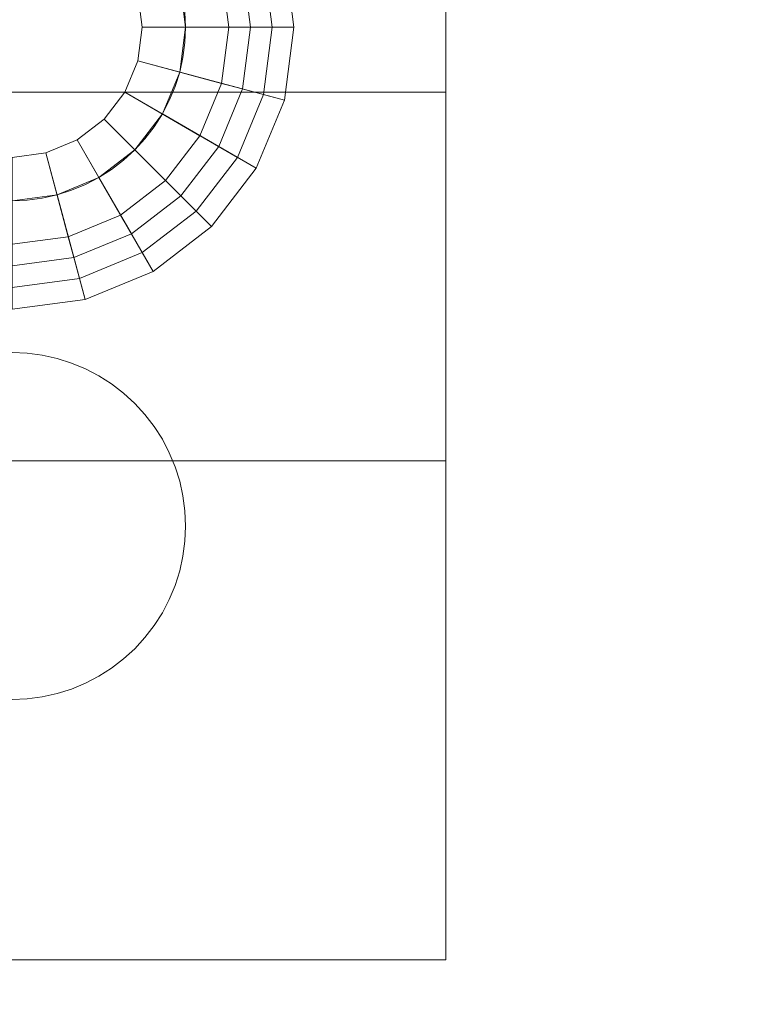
# Model space of a CAD drawing. Header units: inches. Extents: x -412 to -304, y -62 to 18.
# Tile 186 of 256: x -359.779 to -359.113, y -40.091 to -39.197. Entities that reach past the tile are written whole.
import ezdxf

# ---------------------------------------------------------------- set-up
doc = ezdxf.new("R2010")
doc.units = ezdxf.units.IN
doc.header["$LTSCALE"] = 32
doc.header["$MEASUREMENT"] = 0
doc.linetypes.add('Dash Style-1', pattern=[0.083328, 0.041656, -0.041672])
for name, color, linetype, lineweight in [('Black', 7, 'Continuous', 18), ('DashLineFill', 7, 'Dash Style-1', 13), ('Drawing', 7, 'Continuous', 18), ('Metal_HtAdjMech', 7, 'Continuous', 18), ('None', 7, 'Continuous', 18), ('SolidLine', 7, 'Continuous', 15), ('Wood_1-H', 7, 'Continuous', 13)]:
    doc.layers.add(name, color=color, linetype=linetype, lineweight=lineweight)

# ---------------------------------------------------------------- blocks, each defined once
blk = doc.blocks.new('Group-20')
at = {"layer": 'Black'}
for points in [[(-34.54794, 16.53613, 28.9791), (34.54794, 16.53613, 28.9791), (34.54794, -16.53613, 28.9791), (-34.54794, -16.53613, 28.9791)], [(-34.54794, 16.53613, 27.70079), (34.54794, 16.53613, 27.70079), (34.54794, -16.53613, 27.70079), (-34.54794, -16.53613, 27.70079)]]:
    blk.add_3dface(points, dxfattribs=at)
at = {"layer": 'Wood_1-H'}
for points in [[(-35.96494, 17.95313, 28.99879), (35.96494, 17.95313, 28.99879), (35.96494, -17.95313, 28.99879), (-35.96494, -17.95313, 28.99879)], [(-35.96494, 17.95313, 28.9791), (35.96494, 17.95313, 28.9791), (35.96494, -17.95313, 28.9791), (-35.96494, -17.95313, 28.9791)]]:
    blk.add_3dface(points, dxfattribs=at)
blk = doc.blocks.new('MpHtAdjTrough-1095 (3D)')
at = {"layer": 'Black'}
for points in [[(-17.3622, -4.05467, -1.5537), (17.3622, -4.05467, -1.5537), (17.3622, 2.5995, -3.97562), (-17.3622, 2.5995, -3.97562)], [(-17.3622, 2.59168, -4.03646), (17.3622, 2.59168, -4.03646), (17.3622, -4.07513, -1.60994), (-17.3622, -4.07513, -1.60994)]]:
    blk.add_3dface(points, dxfattribs=at)
blk = doc.blocks.new('TEK04-FrameB (3D)')
at = {"layer": 'Black'}
for points in [[(9.06384, -0.95206, 11.61417), (9.05512, -0.88583, 11.61417), (9.15354, -0.88583, 11.61417), (9.15891, -0.92659, 11.61417)], [(9.06384, -0.95206, 11.67323), (9.05512, -0.88583, 11.67323), (9.05512, -0.88583, 11.61417), (9.06384, -0.95206, 11.61417)], [(9.08285, -0.94697, 11.69291), (9.0748, -0.88583, 11.69291), (9.05512, -0.88583, 11.67323), (9.06384, -0.95206, 11.67323)], [(9.19694, -0.9164, 11.69291), (9.19291, -0.88583, 11.69291), (9.0748, -0.88583, 11.69291), (9.08285, -0.94697, 11.69291)], [(9.10187, -0.94187, 11.47638), (9.09449, -0.88583, 11.47638), (9.11417, -0.88583, 11.45669), (9.12088, -0.93678, 11.45669)], [(9.10187, -0.94187, 11.53543), (9.09449, -0.88583, 11.53543), (9.09449, -0.88583, 11.47638), (9.10187, -0.94187, 11.47638)], [(9.15891, -0.92659, 11.53543), (9.15354, -0.88583, 11.53543), (9.09449, -0.88583, 11.53543), (9.10187, -0.94187, 11.53543)], [(9.12088, -0.93678, 11.45669), (9.11417, -0.88583, 11.45669), (9.19291, -0.88583, 11.45669), (9.19694, -0.9164, 11.45669)], [(9.15891, -0.92659, 11.61417), (9.15354, -0.88583, 11.61417), (9.15354, -0.88583, 11.53543), (9.15891, -0.92659, 11.53543)], [(9.19694, -0.9164, 11.45669), (9.19291, -0.88583, 11.45669), (9.19291, -0.88583, 11.69291), (9.19694, -0.9164, 11.69291)], [(9.20874, -0.94488, 11.69291), (9.19694, -0.9164, 11.69291), (9.08285, -0.94697, 11.69291), (9.10645, -1.00394, 11.69291)], [(9.14055, -0.98425, 11.45669), (9.12088, -0.93678, 11.45669), (9.19694, -0.9164, 11.45669), (9.20874, -0.94488, 11.45669)], [(9.20874, -0.94488, 11.45669), (9.19694, -0.9164, 11.45669), (9.19694, -0.9164, 11.69291), (9.20874, -0.94488, 11.69291)], [(9.0894, -1.01378, 11.61417), (9.06384, -0.95206, 11.61417), (9.15891, -0.92659, 11.61417), (9.17464, -0.96457, 11.61417)], [(9.17464, -0.96457, 11.53543), (9.15891, -0.92659, 11.53543), (9.10187, -0.94187, 11.53543), (9.1235, -0.99409, 11.53543)], [(9.17464, -0.96457, 11.61417), (9.15891, -0.92659, 11.61417), (9.15891, -0.92659, 11.53543), (9.17464, -0.96457, 11.53543)], [(9.1235, -0.99409, 11.47638), (9.10187, -0.94187, 11.47638), (9.12088, -0.93678, 11.45669), (9.14055, -0.98425, 11.45669)], [(9.10645, -1.00394, 11.69291), (9.08285, -0.94697, 11.69291), (9.06384, -0.95206, 11.67323), (9.0894, -1.01378, 11.67323)], [(9.1235, -0.99409, 11.53543), (9.10187, -0.94187, 11.53543), (9.10187, -0.94187, 11.47638), (9.1235, -0.99409, 11.47638)], [(9.22751, -0.96934, 11.69291), (9.20874, -0.94488, 11.69291), (9.10645, -1.00394, 11.69291), (9.14399, -1.05286, 11.69291)], [(9.17183, -1.02502, 11.45669), (9.14055, -0.98425, 11.45669), (9.20874, -0.94488, 11.45669), (9.22751, -0.96934, 11.45669)], [(9.22751, -0.96934, 11.45669), (9.20874, -0.94488, 11.45669), (9.20874, -0.94488, 11.69291), (9.22751, -0.96934, 11.69291)], [(9.0894, -1.01378, 11.67323), (9.06384, -0.95206, 11.67323), (9.06384, -0.95206, 11.61417), (9.0894, -1.01378, 11.61417)], [(9.13007, -1.06678, 11.61417), (9.0894, -1.01378, 11.61417), (9.17464, -0.96457, 11.61417), (9.19967, -0.99718, 11.61417)], [(9.19967, -0.99718, 11.53543), (9.17464, -0.96457, 11.53543), (9.1235, -0.99409, 11.53543), (9.15791, -1.03894, 11.53543)], [(9.19967, -0.99718, 11.61417), (9.17464, -0.96457, 11.61417), (9.17464, -0.96457, 11.53543), (9.19967, -0.99718, 11.53543)], [(9.25197, -0.98811, 11.69291), (9.22751, -0.96934, 11.69291), (9.14399, -1.05286, 11.69291), (9.19291, -1.0904, 11.69291)], [(9.2126, -1.0563, 11.45669), (9.17183, -1.02502, 11.45669), (9.22751, -0.96934, 11.45669), (9.25197, -0.98811, 11.45669)], [(9.25197, -0.98811, 11.45669), (9.22751, -0.96934, 11.45669), (9.22751, -0.96934, 11.69291), (9.25197, -0.98811, 11.69291)], [(9.15791, -1.03894, 11.47638), (9.1235, -0.99409, 11.47638), (9.14055, -0.98425, 11.45669), (9.17183, -1.02502, 11.45669)], [(9.28045, -0.99991, 11.69291), (9.25197, -0.98811, 11.69291), (9.19291, -1.0904, 11.69291), (9.24989, -1.114, 11.69291)], [(9.26007, -1.07597, 11.45669), (9.2126, -1.0563, 11.45669), (9.25197, -0.98811, 11.45669), (9.28045, -0.99991, 11.45669)], [(9.28045, -0.99991, 11.45669), (9.25197, -0.98811, 11.45669), (9.25197, -0.98811, 11.69291), (9.28045, -0.99991, 11.69291)], [(9.15791, -1.03894, 11.53543), (9.1235, -0.99409, 11.53543), (9.1235, -0.99409, 11.47638), (9.15791, -1.03894, 11.47638)], [(9.18307, -1.10745, 11.61417), (9.13007, -1.06678, 11.61417), (9.19967, -0.99718, 11.61417), (9.23228, -1.02221, 11.61417)], [(9.23228, -1.02221, 11.53543), (9.19967, -0.99718, 11.53543), (9.15791, -1.03894, 11.53543), (9.20276, -1.07335, 11.53543)], [(9.23228, -1.02221, 11.61417), (9.19967, -0.99718, 11.61417), (9.19967, -0.99718, 11.53543), (9.23228, -1.02221, 11.53543)], [(9.31102, -1.00394, 11.69291), (9.28045, -0.99991, 11.69291), (9.24989, -1.114, 11.69291), (9.31102, -1.12205, 11.69291)], [(9.31102, -1.08268, 11.45669), (9.26007, -1.07597, 11.45669), (9.28045, -0.99991, 11.45669), (9.31102, -1.00394, 11.45669)], [(9.31102, -1.00394, 11.45669), (9.28045, -0.99991, 11.45669), (9.28045, -0.99991, 11.69291), (9.31102, -1.00394, 11.69291)], [(9.36197, -1.07597, 11.45669), (9.31102, -1.08268, 11.45669), (9.31102, -1.00394, 11.45669), (9.34159, -0.99991, 11.45669)], [(9.34159, -0.99991, 11.69291), (9.31102, -1.00394, 11.69291), (9.31102, -1.12205, 11.69291), (9.37216, -1.114, 11.69291)], [(9.34159, -0.99991, 11.45669), (9.31102, -1.00394, 11.45669), (9.31102, -1.00394, 11.69291), (9.34159, -0.99991, 11.69291)], [(9.14399, -1.05286, 11.69291), (9.10645, -1.00394, 11.69291), (9.0894, -1.01378, 11.67323), (9.13007, -1.06678, 11.67323)], [(9.13007, -1.06678, 11.67323), (9.0894, -1.01378, 11.67323), (9.0894, -1.01378, 11.61417), (9.13007, -1.06678, 11.61417)], [(9.20276, -1.07335, 11.47638), (9.15791, -1.03894, 11.47638), (9.17183, -1.02502, 11.45669), (9.2126, -1.0563, 11.45669)], [(9.24479, -1.13301, 11.61417), (9.18307, -1.10745, 11.61417), (9.23228, -1.02221, 11.61417), (9.27026, -1.03794, 11.61417)], [(9.27026, -1.03794, 11.53543), (9.23228, -1.02221, 11.53543), (9.20276, -1.07335, 11.53543), (9.25498, -1.09498, 11.53543)], [(9.27026, -1.03794, 11.61417), (9.23228, -1.02221, 11.61417), (9.23228, -1.02221, 11.53543), (9.27026, -1.03794, 11.53543)], [(9.20276, -1.07335, 11.53543), (9.15791, -1.03894, 11.53543), (9.15791, -1.03894, 11.47638), (9.20276, -1.07335, 11.47638)], [(9.31102, -1.14173, 11.61417), (9.24479, -1.13301, 11.61417), (9.27026, -1.03794, 11.61417), (9.31102, -1.04331, 11.61417)], [(9.31102, -1.04331, 11.53543), (9.27026, -1.03794, 11.53543), (9.25498, -1.09498, 11.53543), (9.31102, -1.10236, 11.53543)], [(9.31102, -1.04331, 11.61417), (9.27026, -1.03794, 11.61417), (9.27026, -1.03794, 11.53543), (9.31102, -1.04331, 11.53543)], [(9.35178, -1.03794, 11.53543), (9.31102, -1.04331, 11.53543), (9.31102, -1.10236, 11.53543), (9.36707, -1.09498, 11.53543)], [(9.35178, -1.03794, 11.61417), (9.31102, -1.04331, 11.61417), (9.31102, -1.04331, 11.53543), (9.35178, -1.03794, 11.53543)], [(9.37726, -1.13301, 11.61417), (9.31102, -1.14173, 11.61417), (9.31102, -1.04331, 11.61417), (9.35178, -1.03794, 11.61417)], [(9.19291, -1.0904, 11.69291), (9.14399, -1.05286, 11.69291), (9.13007, -1.06678, 11.67323), (9.18307, -1.10745, 11.67323)], [(9.25498, -1.09498, 11.47638), (9.20276, -1.07335, 11.47638), (9.2126, -1.0563, 11.45669), (9.26007, -1.07597, 11.45669)], [(9.18307, -1.10745, 11.67323), (9.13007, -1.06678, 11.67323), (9.13007, -1.06678, 11.61417), (9.18307, -1.10745, 11.61417)], [(9.25498, -1.09498, 11.53543), (9.20276, -1.07335, 11.53543), (9.20276, -1.07335, 11.47638), (9.25498, -1.09498, 11.47638)], [(9.31102, -1.10236, 11.47638), (9.25498, -1.09498, 11.47638), (9.26007, -1.07597, 11.45669), (9.31102, -1.08268, 11.45669)], [(9.36707, -1.09498, 11.47638), (9.31102, -1.10236, 11.47638), (9.31102, -1.08268, 11.45669), (9.36197, -1.07597, 11.45669)], [(9.24989, -1.114, 11.69291), (9.19291, -1.0904, 11.69291), (9.18307, -1.10745, 11.67323), (9.24479, -1.13301, 11.67323)], [(9.31102, -1.10236, 11.53543), (9.25498, -1.09498, 11.53543), (9.25498, -1.09498, 11.47638), (9.31102, -1.10236, 11.47638)], [(9.36707, -1.09498, 11.53543), (9.31102, -1.10236, 11.53543), (9.31102, -1.10236, 11.47638), (9.36707, -1.09498, 11.47638)], [(9.24479, -1.13301, 11.67323), (9.18307, -1.10745, 11.67323), (9.18307, -1.10745, 11.61417), (9.24479, -1.13301, 11.61417)], [(9.31102, -1.12205, 11.69291), (9.24989, -1.114, 11.69291), (9.24479, -1.13301, 11.67323), (9.31102, -1.14173, 11.67323)], [(9.37216, -1.114, 11.69291), (9.31102, -1.12205, 11.69291), (9.31102, -1.14173, 11.67323), (9.37726, -1.13301, 11.67323)], [(9.31102, -1.14173, 11.67323), (9.24479, -1.13301, 11.67323), (9.24479, -1.13301, 11.61417), (9.31102, -1.14173, 11.61417)], [(9.37726, -1.13301, 11.67323), (9.31102, -1.14173, 11.67323), (9.31102, -1.14173, 11.61417), (9.37726, -1.13301, 11.61417)]]:
    blk.add_3dface(points, dxfattribs=at)
at = {"layer": 'Metal_HtAdjMech'}
for points, invisible_edges in [([(8.46457, -1.27953, 10.03937), (8.46457, -0.37402, 10.03937), (8.70079, -0.88583, 10.03937), (8.70139, -0.89955, 10.03937)], 10), ([(8.46457, -0.38431, 10.03982), (8.46457, -0.37402, 10.03937), (8.46457, -1.27953, 10.03937)], 8), ([(8.91732, -1.27953, 11.61417), (8.91732, -0.37402, 11.61417), (8.91732, -0.38431, 11.61372)], 8), ([(8.91732, -0.37402, 11.61417), (8.91732, -1.27953, 11.61417), (9.15354, -0.88583, 11.61417), (9.15414, -0.8721, 11.61417)], 10), ([(9.25197, -0.37402, 10.03937), (9.25197, -1.27953, 10.03937), (9.01575, -0.88583, 10.03937), (9.01515, -0.8721, 10.03937)], 10), ([(9.25197, -1.27953, 10.03937), (9.25197, -0.37402, 10.03937), (9.25197, -0.38431, 10.03982)], 8), ([(8.46457, -1.27953, 10.03937), (8.46457, -0.39453, 10.04116), (8.46457, -0.38431, 10.03982)], 9), ([(8.91732, -1.27953, 11.61417), (8.91732, -0.38431, 11.61372), (8.91732, -0.39453, 11.61238)], 9), ([(9.25197, -1.27953, 10.03937), (9.25197, -0.38431, 10.03982), (9.25197, -0.39453, 10.04116)], 9), ([(8.46457, -0.40458, 10.04339), (8.46457, -0.39453, 10.04116), (8.46457, -1.27953, 10.03937)], 10), ([(8.91732, -0.39453, 11.61238), (8.91732, -0.40458, 11.61015), (8.91732, -1.27953, 11.61417)], 10), ([(9.25197, -0.39453, 10.04116), (9.25197, -0.40458, 10.04339), (9.25197, -1.27953, 10.03937)], 10), ([(8.46457, -1.27953, 10.03937), (8.46457, -0.41441, 10.04649), (8.46457, -0.40458, 10.04339)], 9), ([(8.91732, -0.40458, 11.61015), (8.91732, -0.41441, 11.60705), (8.91732, -1.27953, 11.61417)], 10), ([(9.25197, -0.40458, 10.04339), (9.25197, -0.41441, 10.04649), (9.25197, -1.27953, 10.03937)], 10), ([(8.46457, -0.42393, 10.05044), (8.46457, -0.41441, 10.04649), (8.46457, -1.27953, 10.03937)], 10), ([(8.91732, -1.27953, 11.53543), (8.91732, -1.27953, 11.61417), (8.91732, -0.41441, 11.60705), (8.91732, -0.42393, 11.60311)], 10), ([(9.25197, -1.27953, 10.15748), (9.25197, -1.27953, 10.03937), (9.25197, -0.41441, 10.04649), (9.25197, -0.42393, 10.05044)], 10), ([(8.46457, -0.43307, 10.05519), (8.46457, -0.42393, 10.05044), (8.46457, -1.27953, 10.03937)], 10), ([(8.91732, -0.42393, 11.60311), (8.91732, -0.57087, 11.53543), (8.91732, -1.27953, 11.53543)], 9), ([(9.25197, -1.27953, 10.15748), (9.25197, -0.42393, 10.05044), (9.25197, -0.43307, 10.05519)], 9), ([(8.46457, -1.27953, 10.03937), (8.46457, -1.27953, 10.15748), (8.46457, -0.61024, 10.15748), (8.46457, -0.43307, 10.05519)], 12), ([(9.25197, -0.43307, 10.05519), (9.25197, -0.61024, 10.15748), (9.25197, -1.27953, 10.15748)], 9), ([(8.91732, -1.27953, 11.53543), (8.91732, -0.57087, 11.53543), (9.15354, -0.88583, 11.53543), (9.15414, -0.89955, 11.53543)], 10), ([(8.70139, -0.89955, 10.15748), (8.70079, -0.88583, 10.15748), (8.46457, -0.61024, 10.15748), (8.46457, -1.27953, 10.15748)], 10), ([(9.25197, -1.27953, 10.15748), (9.25197, -0.61024, 10.15748), (9.01575, -0.88583, 10.15748), (9.01515, -0.89955, 10.15748)], 10), ([(8.70079, -0.88583, 10.03937), (8.70079, -0.88583, 10.15748), (8.70139, -0.89955, 10.15748), (8.70139, -0.89955, 10.03937)], 5), ([(9.15414, -0.89955, 11.61417), (9.15354, -0.88583, 11.61417), (8.91732, -1.27953, 11.61417)], 10), ([(9.01515, -0.89955, 10.03937), (9.01575, -0.88583, 10.03937), (9.25197, -1.27953, 10.03937)], 10), ([(9.01515, -0.89955, 10.03937), (9.01515, -0.89955, 10.15748), (9.01575, -0.88583, 10.15748), (9.01575, -0.88583, 10.03937)], 5), ([(9.15354, -0.88583, 11.53543), (9.15354, -0.88583, 11.61417), (9.15414, -0.89955, 11.61417), (9.15414, -0.89955, 11.53543)], 5), ([(8.46457, -1.27953, 10.03937), (8.70139, -0.89955, 10.03937), (8.70318, -0.91317, 10.03937)], 9), ([(8.70318, -0.91317, 10.15748), (8.70139, -0.89955, 10.15748), (8.46457, -1.27953, 10.15748)], 10), ([(8.70139, -0.89955, 10.03937), (8.70139, -0.89955, 10.15748), (8.70318, -0.91317, 10.15748), (8.70318, -0.91317, 10.03937)], 5), ([(8.91732, -1.27953, 11.53543), (9.15414, -0.89955, 11.53543), (9.15594, -0.91317, 11.53543)], 9), ([(9.15594, -0.91317, 11.61417), (9.15414, -0.89955, 11.61417), (8.91732, -1.27953, 11.61417)], 10), ([(9.01336, -0.91317, 10.03937), (9.01515, -0.89955, 10.03937), (9.25197, -1.27953, 10.03937)], 10), ([(9.01336, -0.91317, 10.03937), (9.01336, -0.91317, 10.15748), (9.01515, -0.89955, 10.15748), (9.01515, -0.89955, 10.03937)], 5), ([(9.25197, -1.27953, 10.15748), (9.01515, -0.89955, 10.15748), (9.01336, -0.91317, 10.15748)], 9), ([(9.15414, -0.89955, 11.53543), (9.15414, -0.89955, 11.61417), (9.15594, -0.91317, 11.61417), (9.15594, -0.91317, 11.53543)], 5), ([(8.46457, -1.27953, 10.03937), (8.70318, -0.91317, 10.03937), (8.70615, -0.92659, 10.03937)], 9), ([(8.70615, -0.92659, 10.15748), (8.70318, -0.91317, 10.15748), (8.46457, -1.27953, 10.15748)], 10), ([(8.70318, -0.91317, 10.03937), (8.70318, -0.91317, 10.15748), (8.70615, -0.92659, 10.15748), (8.70615, -0.92659, 10.03937)], 5), ([(8.91732, -1.27953, 11.53543), (9.15594, -0.91317, 11.53543), (9.15891, -0.92659, 11.53543)], 9), ([(9.15891, -0.92659, 11.61417), (9.15594, -0.91317, 11.61417), (8.91732, -1.27953, 11.61417)], 10), ([(9.25197, -1.27953, 10.03937), (9.01038, -0.92659, 10.03937), (9.01336, -0.91317, 10.03937)], 9), ([(9.01038, -0.92659, 10.03937), (9.01038, -0.92659, 10.15748), (9.01336, -0.91317, 10.15748), (9.01336, -0.91317, 10.03937)], 5), ([(9.01336, -0.91317, 10.15748), (9.01038, -0.92659, 10.15748), (9.25197, -1.27953, 10.15748)], 10), ([(9.15594, -0.91317, 11.53543), (9.15594, -0.91317, 11.61417), (9.15891, -0.92659, 11.61417), (9.15891, -0.92659, 11.53543)], 5), ([(8.70615, -0.92659, 10.03937), (8.71028, -0.93969, 10.03937), (8.46457, -1.27953, 10.03937)], 10), ([(8.46457, -1.27953, 10.15748), (8.71028, -0.93969, 10.15748), (8.70615, -0.92659, 10.15748)], 9), ([(8.70615, -0.92659, 10.03937), (8.70615, -0.92659, 10.15748), (8.71028, -0.93969, 10.15748), (8.71028, -0.93969, 10.03937)], 5), ([(9.15891, -0.92659, 11.53543), (9.16304, -0.93969, 11.53543), (8.91732, -1.27953, 11.53543)], 10), ([(8.91732, -1.27953, 11.61417), (9.16304, -0.93969, 11.61417), (9.15891, -0.92659, 11.61417)], 9), ([(9.00625, -0.93969, 10.03937), (9.01038, -0.92659, 10.03937), (9.25197, -1.27953, 10.03937)], 10), ([(9.00625, -0.93969, 10.03937), (9.00625, -0.93969, 10.15748), (9.01038, -0.92659, 10.15748), (9.01038, -0.92659, 10.03937)], 5), ([(9.25197, -1.27953, 10.15748), (9.01038, -0.92659, 10.15748), (9.00625, -0.93969, 10.15748)], 9), ([(9.15891, -0.92659, 11.53543), (9.15891, -0.92659, 11.61417), (9.16304, -0.93969, 11.61417), (9.16304, -0.93969, 11.53543)], 5), ([(8.71028, -0.93969, 10.03937), (8.71554, -0.95238, 10.03937), (8.46457, -1.27953, 10.03937)], 10), ([(8.46457, -1.27953, 10.15748), (8.71554, -0.95238, 10.15748), (8.71028, -0.93969, 10.15748)], 9), ([(8.71028, -0.93969, 10.03937), (8.71028, -0.93969, 10.15748), (8.71554, -0.95238, 10.15748), (8.71554, -0.95238, 10.03937)], 5), ([(9.16304, -0.93969, 11.53543), (9.1683, -0.95238, 11.53543), (8.91732, -1.27953, 11.53543)], 10), ([(8.91732, -1.27953, 11.61417), (9.1683, -0.95238, 11.61417), (9.16304, -0.93969, 11.61417)], 9), ([(9.25197, -1.27953, 10.03937), (9.00099, -0.95238, 10.03937), (9.00625, -0.93969, 10.03937)], 9), ([(9.00099, -0.95238, 10.03937), (9.00099, -0.95238, 10.15748), (9.00625, -0.93969, 10.15748), (9.00625, -0.93969, 10.03937)], 5), ([(9.00625, -0.93969, 10.15748), (9.00099, -0.95238, 10.15748), (9.25197, -1.27953, 10.15748)], 10), ([(9.16304, -0.93969, 11.53543), (9.16304, -0.93969, 11.61417), (9.1683, -0.95238, 11.61417), (9.1683, -0.95238, 11.53543)], 5), ([(8.46457, -1.27953, 10.03937), (8.71554, -0.95238, 10.03937), (8.72189, -0.96457, 10.03937)], 9), ([(8.72189, -0.96457, 10.15748), (8.71554, -0.95238, 10.15748), (8.46457, -1.27953, 10.15748)], 10), ([(8.71554, -0.95238, 10.03937), (8.71554, -0.95238, 10.15748), (8.72189, -0.96457, 10.15748), (8.72189, -0.96457, 10.03937)], 5), ([(8.91732, -1.27953, 11.53543), (9.1683, -0.95238, 11.53543), (9.17464, -0.96457, 11.53543)], 9), ([(9.17464, -0.96457, 11.61417), (9.1683, -0.95238, 11.61417), (8.91732, -1.27953, 11.61417)], 10), ([(8.99465, -0.96457, 10.03937), (9.00099, -0.95238, 10.03937), (9.25197, -1.27953, 10.03937)], 10), ([(8.99465, -0.96457, 10.03937), (8.99465, -0.96457, 10.15748), (9.00099, -0.95238, 10.15748), (9.00099, -0.95238, 10.03937)], 5), ([(9.25197, -1.27953, 10.15748), (9.00099, -0.95238, 10.15748), (8.99465, -0.96457, 10.15748)], 9), ([(9.1683, -0.95238, 11.53543), (9.1683, -0.95238, 11.61417), (9.17464, -0.96457, 11.61417), (9.17464, -0.96457, 11.53543)], 5), ([(8.46457, -1.27953, 10.03937), (8.72189, -0.96457, 10.03937), (8.72927, -0.97615, 10.03937)], 9), ([(8.72927, -0.97615, 10.15748), (8.72189, -0.96457, 10.15748), (8.46457, -1.27953, 10.15748)], 10), ([(8.72189, -0.96457, 10.03937), (8.72189, -0.96457, 10.15748), (8.72927, -0.97615, 10.15748), (8.72927, -0.97615, 10.03937)], 5), ([(8.91732, -1.27953, 11.53543), (9.17464, -0.96457, 11.53543), (9.18202, -0.97615, 11.53543)], 9), ([(9.18202, -0.97615, 11.61417), (9.17464, -0.96457, 11.61417), (8.91732, -1.27953, 11.61417)], 10), ([(8.98727, -0.97615, 10.03937), (8.99465, -0.96457, 10.03937), (9.25197, -1.27953, 10.03937)], 10), ([(8.98727, -0.97615, 10.03937), (8.98727, -0.97615, 10.15748), (8.99465, -0.96457, 10.15748), (8.99465, -0.96457, 10.03937)], 5), ([(9.25197, -1.27953, 10.15748), (8.99465, -0.96457, 10.15748), (8.98727, -0.97615, 10.15748)], 9), ([(9.17464, -0.96457, 11.53543), (9.17464, -0.96457, 11.61417), (9.18202, -0.97615, 11.61417), (9.18202, -0.97615, 11.53543)], 5), ([(8.72927, -0.97615, 10.03937), (8.73763, -0.98705, 10.03937), (8.46457, -1.27953, 10.03937)], 10), ([(8.46457, -1.27953, 10.15748), (8.73763, -0.98705, 10.15748), (8.72927, -0.97615, 10.15748)], 9), ([(8.72927, -0.97615, 10.03937), (8.72927, -0.97615, 10.15748), (8.73763, -0.98705, 10.15748), (8.73763, -0.98705, 10.03937)], 5), ([(9.18202, -0.97615, 11.53543), (9.19039, -0.98705, 11.53543), (8.91732, -1.27953, 11.53543)], 10), ([(8.91732, -1.27953, 11.61417), (9.19039, -0.98705, 11.61417), (9.18202, -0.97615, 11.61417)], 9), ([(9.25197, -1.27953, 10.03937), (8.9789, -0.98705, 10.03937), (8.98727, -0.97615, 10.03937)], 9), ([(8.9789, -0.98705, 10.03937), (8.9789, -0.98705, 10.15748), (8.98727, -0.97615, 10.15748), (8.98727, -0.97615, 10.03937)], 5), ([(8.98727, -0.97615, 10.15748), (8.9789, -0.98705, 10.15748), (9.25197, -1.27953, 10.15748)], 10), ([(9.18202, -0.97615, 11.53543), (9.18202, -0.97615, 11.61417), (9.19039, -0.98705, 11.61417), (9.19039, -0.98705, 11.53543)], 5), ([(8.46457, -1.27953, 10.03937), (8.73763, -0.98705, 10.03937), (8.74691, -0.99718, 10.03937)], 9), ([(8.74691, -0.99718, 10.15748), (8.73763, -0.98705, 10.15748), (8.46457, -1.27953, 10.15748)], 10), ([(8.73763, -0.98705, 10.03937), (8.73763, -0.98705, 10.15748), (8.74691, -0.99718, 10.15748), (8.74691, -0.99718, 10.03937)], 5), ([(8.91732, -1.27953, 11.53543), (9.19039, -0.98705, 11.53543), (9.19967, -0.99718, 11.53543)], 9), ([(9.19967, -0.99718, 11.61417), (9.19039, -0.98705, 11.61417), (8.91732, -1.27953, 11.61417)], 10), ([(8.96962, -0.99718, 10.03937), (8.9789, -0.98705, 10.03937), (9.25197, -1.27953, 10.03937)], 10), ([(8.96962, -0.99718, 10.03937), (8.96962, -0.99718, 10.15748), (8.9789, -0.98705, 10.15748), (8.9789, -0.98705, 10.03937)], 5), ([(9.25197, -1.27953, 10.15748), (8.9789, -0.98705, 10.15748), (8.96962, -0.99718, 10.15748)], 9), ([(9.19039, -0.98705, 11.53543), (9.19039, -0.98705, 11.61417), (9.19967, -0.99718, 11.61417), (9.19967, -0.99718, 11.53543)], 5), ([(8.46457, -1.27953, 10.03937), (8.74691, -0.99718, 10.03937), (8.75704, -1.00646, 10.03937)], 9), ([(8.75704, -1.00646, 10.15748), (8.74691, -0.99718, 10.15748), (8.46457, -1.27953, 10.15748)], 10), ([(8.74691, -0.99718, 10.03937), (8.74691, -0.99718, 10.15748), (8.75704, -1.00646, 10.15748), (8.75704, -1.00646, 10.03937)], 5), ([(8.91732, -1.27953, 11.53543), (9.19967, -0.99718, 11.53543), (9.2098, -1.00646, 11.53543)], 9), ([(9.2098, -1.00646, 11.61417), (9.19967, -0.99718, 11.61417), (8.91732, -1.27953, 11.61417)], 10), ([(9.25197, -1.27953, 10.03937), (8.95949, -1.00646, 10.03937), (8.96962, -0.99718, 10.03937)], 9), ([(8.95949, -1.00646, 10.03937), (8.95949, -1.00646, 10.15748), (8.96962, -0.99718, 10.15748), (8.96962, -0.99718, 10.03937)], 5), ([(8.96962, -0.99718, 10.15748), (8.95949, -1.00646, 10.15748), (9.25197, -1.27953, 10.15748)], 10), ([(9.19967, -0.99718, 11.53543), (9.19967, -0.99718, 11.61417), (9.2098, -1.00646, 11.61417), (9.2098, -1.00646, 11.53543)], 5), ([(8.75704, -1.00646, 10.03937), (8.76794, -1.01483, 10.03937), (8.46457, -1.27953, 10.03937)], 10), ([(8.46457, -1.27953, 10.15748), (8.76794, -1.01483, 10.15748), (8.75704, -1.00646, 10.15748)], 9), ([(8.75704, -1.00646, 10.03937), (8.75704, -1.00646, 10.15748), (8.76794, -1.01483, 10.15748), (8.76794, -1.01483, 10.03937)], 5), ([(9.2098, -1.00646, 11.53543), (9.2207, -1.01483, 11.53543), (8.91732, -1.27953, 11.53543)], 10), ([(8.91732, -1.27953, 11.61417), (9.2207, -1.01483, 11.61417), (9.2098, -1.00646, 11.61417)], 9), ([(8.94859, -1.01483, 10.03937), (8.95949, -1.00646, 10.03937), (9.25197, -1.27953, 10.03937)], 10), ([(8.94859, -1.01483, 10.03937), (8.94859, -1.01483, 10.15748), (8.95949, -1.00646, 10.15748), (8.95949, -1.00646, 10.03937)], 5), ([(9.25197, -1.27953, 10.15748), (8.95949, -1.00646, 10.15748), (8.94859, -1.01483, 10.15748)], 9), ([(9.2098, -1.00646, 11.53543), (9.2098, -1.00646, 11.61417), (9.2207, -1.01483, 11.61417), (9.2207, -1.01483, 11.53543)], 5), ([(8.46457, -1.27953, 10.03937), (8.76794, -1.01483, 10.03937), (8.77953, -1.02221, 10.03937)], 9), ([(8.77953, -1.02221, 10.15748), (8.76794, -1.01483, 10.15748), (8.46457, -1.27953, 10.15748)], 10), ([(8.76794, -1.01483, 10.03937), (8.76794, -1.01483, 10.15748), (8.77953, -1.02221, 10.15748), (8.77953, -1.02221, 10.03937)], 5), ([(8.91732, -1.27953, 11.53543), (9.2207, -1.01483, 11.53543), (9.23228, -1.02221, 11.53543)], 9), ([(9.23228, -1.02221, 11.61417), (9.2207, -1.01483, 11.61417), (8.91732, -1.27953, 11.61417)], 10), ([(9.25197, -1.27953, 10.03937), (8.93701, -1.02221, 10.03937), (8.94859, -1.01483, 10.03937)], 9), ([(8.93701, -1.02221, 10.03937), (8.93701, -1.02221, 10.15748), (8.94859, -1.01483, 10.15748), (8.94859, -1.01483, 10.03937)], 5), ([(8.94859, -1.01483, 10.15748), (8.93701, -1.02221, 10.15748), (9.25197, -1.27953, 10.15748)], 10), ([(9.2207, -1.01483, 11.53543), (9.2207, -1.01483, 11.61417), (9.23228, -1.02221, 11.61417), (9.23228, -1.02221, 11.53543)], 5), ([(8.77953, -1.02221, 10.03937), (8.79171, -1.02855, 10.03937), (8.46457, -1.27953, 10.03937)], 10), ([(8.46457, -1.27953, 10.15748), (8.79171, -1.02855, 10.15748), (8.77953, -1.02221, 10.15748)], 9), ([(8.77953, -1.02221, 10.03937), (8.77953, -1.02221, 10.15748), (8.79171, -1.02855, 10.15748), (8.79171, -1.02855, 10.03937)], 5), ([(9.23228, -1.02221, 11.53543), (9.24447, -1.02855, 11.53543), (8.91732, -1.27953, 11.53543)], 10), ([(8.91732, -1.27953, 11.61417), (9.24447, -1.02855, 11.61417), (9.23228, -1.02221, 11.61417)], 9), ([(8.92482, -1.02855, 10.03937), (8.93701, -1.02221, 10.03937), (9.25197, -1.27953, 10.03937)], 10), ([(8.92482, -1.02855, 10.03937), (8.92482, -1.02855, 10.15748), (8.93701, -1.02221, 10.15748), (8.93701, -1.02221, 10.03937)], 5), ([(9.25197, -1.27953, 10.15748), (8.93701, -1.02221, 10.15748), (8.92482, -1.02855, 10.15748)], 9), ([(9.23228, -1.02221, 11.53543), (9.23228, -1.02221, 11.61417), (9.24447, -1.02855, 11.61417), (9.24447, -1.02855, 11.53543)], 5), ([(8.79171, -1.02855, 10.03937), (8.80441, -1.03381, 10.03937), (8.46457, -1.27953, 10.03937)], 10), ([(8.46457, -1.27953, 10.15748), (8.80441, -1.03381, 10.15748), (8.79171, -1.02855, 10.15748)], 9), ([(8.46457, -1.27953, 10.03937), (8.80441, -1.03381, 10.03937), (8.81751, -1.03794, 10.03937)], 9), ([(8.81751, -1.03794, 10.15748), (8.80441, -1.03381, 10.15748), (8.46457, -1.27953, 10.15748)], 10), ([(8.79171, -1.02855, 10.03937), (8.79171, -1.02855, 10.15748), (8.80441, -1.03381, 10.15748), (8.80441, -1.03381, 10.03937)], 5), ([(8.80441, -1.03381, 10.03937), (8.80441, -1.03381, 10.15748), (8.81751, -1.03794, 10.15748), (8.81751, -1.03794, 10.03937)], 5), ([(9.25197, -1.27953, 10.03937), (8.89903, -1.03794, 10.03937), (8.91213, -1.03381, 10.03937)], 9), ([(8.89903, -1.03794, 10.03937), (8.89903, -1.03794, 10.15748), (8.91213, -1.03381, 10.15748), (8.91213, -1.03381, 10.03937)], 5), ([(8.91213, -1.03381, 10.15748), (8.89903, -1.03794, 10.15748), (9.25197, -1.27953, 10.15748)], 10), ([(8.91213, -1.03381, 10.03937), (8.92482, -1.02855, 10.03937), (9.25197, -1.27953, 10.03937)], 10), ([(8.91213, -1.03381, 10.03937), (8.91213, -1.03381, 10.15748), (8.92482, -1.02855, 10.15748), (8.92482, -1.02855, 10.03937)], 5), ([(9.25197, -1.27953, 10.15748), (8.92482, -1.02855, 10.15748), (8.91213, -1.03381, 10.15748)], 9), ([(9.24447, -1.02855, 11.53543), (9.25716, -1.03381, 11.53543), (8.91732, -1.27953, 11.53543)], 10), ([(8.91732, -1.27953, 11.61417), (9.25716, -1.03381, 11.61417), (9.24447, -1.02855, 11.61417)], 9), ([(8.91732, -1.27953, 11.53543), (9.25716, -1.03381, 11.53543), (9.27026, -1.03794, 11.53543)], 9), ([(9.27026, -1.03794, 11.61417), (9.25716, -1.03381, 11.61417), (8.91732, -1.27953, 11.61417)], 10), ([(9.24447, -1.02855, 11.53543), (9.24447, -1.02855, 11.61417), (9.25716, -1.03381, 11.61417), (9.25716, -1.03381, 11.53543)], 5), ([(9.25716, -1.03381, 11.53543), (9.25716, -1.03381, 11.61417), (9.27026, -1.03794, 11.61417), (9.27026, -1.03794, 11.53543)], 5), ([(8.46457, -1.27953, 10.03937), (8.81751, -1.03794, 10.03937), (8.83092, -1.04091, 10.03937)], 9), ([(8.83092, -1.04091, 10.15748), (8.81751, -1.03794, 10.15748), (8.46457, -1.27953, 10.15748)], 10), ([(8.46457, -1.27953, 10.03937), (8.83092, -1.04091, 10.03937), (8.84454, -1.04271, 10.03937)], 9), ([(8.46457, -1.27953, 10.15748), (8.84454, -1.04271, 10.15748), (8.83092, -1.04091, 10.15748)], 9), ([(9.25197, -1.27953, 10.03937), (8.46457, -1.27953, 10.03937), (8.85827, -1.04331, 10.03937), (8.87199, -1.04271, 10.03937)], 10), ([(8.84454, -1.04271, 10.03937), (8.85827, -1.04331, 10.03937), (8.46457, -1.27953, 10.03937)], 10), ([(8.46457, -1.27953, 10.15748), (8.85827, -1.04331, 10.15748), (8.84454, -1.04271, 10.15748)], 9), ([(8.87199, -1.04271, 10.15748), (8.85827, -1.04331, 10.15748), (8.46457, -1.27953, 10.15748), (9.25197, -1.27953, 10.15748)], 10), ([(8.81751, -1.03794, 10.03937), (8.81751, -1.03794, 10.15748), (8.83092, -1.04091, 10.15748), (8.83092, -1.04091, 10.03937)], 5), ([(8.83092, -1.04091, 10.03937), (8.83092, -1.04091, 10.15748), (8.84454, -1.04271, 10.15748), (8.84454, -1.04271, 10.03937)], 5), ([(8.84454, -1.04271, 10.03937), (8.84454, -1.04271, 10.15748), (8.85827, -1.04331, 10.15748), (8.85827, -1.04331, 10.03937)], 5), ([(8.85827, -1.04331, 10.03937), (8.85827, -1.04331, 10.15748), (8.87199, -1.04271, 10.15748), (8.87199, -1.04271, 10.03937)], 5), ([(8.87199, -1.04271, 10.03937), (8.88561, -1.04091, 10.03937), (9.25197, -1.27953, 10.03937)], 10), ([(8.87199, -1.04271, 10.03937), (8.87199, -1.04271, 10.15748), (8.88561, -1.04091, 10.15748), (8.88561, -1.04091, 10.03937)], 5), ([(9.25197, -1.27953, 10.15748), (8.88561, -1.04091, 10.15748), (8.87199, -1.04271, 10.15748)], 9), ([(8.88561, -1.04091, 10.03937), (8.89903, -1.03794, 10.03937), (9.25197, -1.27953, 10.03937)], 10), ([(8.88561, -1.04091, 10.03937), (8.88561, -1.04091, 10.15748), (8.89903, -1.03794, 10.15748), (8.89903, -1.03794, 10.03937)], 5), ([(9.25197, -1.27953, 10.15748), (8.89903, -1.03794, 10.15748), (8.88561, -1.04091, 10.15748)], 9), ([(8.91732, -1.27953, 11.53543), (9.27026, -1.03794, 11.53543), (9.28368, -1.04091, 11.53543)], 9), ([(9.28368, -1.04091, 11.61417), (9.27026, -1.03794, 11.61417), (8.91732, -1.27953, 11.61417)], 10), ([(8.91732, -1.27953, 11.53543), (9.28368, -1.04091, 11.53543), (9.2973, -1.04271, 11.53543)], 9), ([(8.91732, -1.27953, 11.61417), (9.2973, -1.04271, 11.61417), (9.28368, -1.04091, 11.61417)], 9), ([(9.70472, -1.27953, 11.53543), (8.91732, -1.27953, 11.53543), (9.31102, -1.04331, 11.53543), (9.32475, -1.04271, 11.53543)], 10), ([(9.2973, -1.04271, 11.53543), (9.31102, -1.04331, 11.53543), (8.91732, -1.27953, 11.53543)], 10), ([(8.91732, -1.27953, 11.61417), (9.31102, -1.04331, 11.61417), (9.2973, -1.04271, 11.61417)], 9), ([(9.32475, -1.04271, 11.61417), (9.31102, -1.04331, 11.61417), (8.91732, -1.27953, 11.61417), (9.70472, -1.27953, 11.61417)], 10), ([(9.27026, -1.03794, 11.53543), (9.27026, -1.03794, 11.61417), (9.28368, -1.04091, 11.61417), (9.28368, -1.04091, 11.53543)], 5), ([(9.28368, -1.04091, 11.53543), (9.28368, -1.04091, 11.61417), (9.2973, -1.04271, 11.61417), (9.2973, -1.04271, 11.53543)], 5), ([(9.2973, -1.04271, 11.53543), (9.2973, -1.04271, 11.61417), (9.31102, -1.04331, 11.61417), (9.31102, -1.04331, 11.53543)], 5), ([(9.31102, -1.04331, 11.53543), (9.31102, -1.04331, 11.61417), (9.32475, -1.04271, 11.61417), (9.32475, -1.04271, 11.53543)], 5)]:
    blk.add_3dface(points, dxfattribs=dict(at, invisible_edges=invisible_edges))
for points in [[(9.25197, -1.27953, 10.15748), (8.46457, -1.27953, 10.15748), (8.46457, -1.27953, 10.03937), (9.25197, -1.27953, 10.03937)], [(9.70472, -1.27953, 11.61417), (8.91732, -1.27953, 11.61417), (8.91732, -1.27953, 11.53543), (9.70472, -1.27953, 11.53543)]]:
    blk.add_3dface(points, dxfattribs=at)
blk = doc.blocks.new('TEK04-Frame (3D)')
at = {"layer": 'DashLineFill', "color": 7, "transparency": 33554687}
blk.add_blockref('TEK04-FrameB (3D)', (-1.4565, 2.59843, -11.69291), dxfattribs=at)
blk = doc.blocks.new('Group-23')
at = {"layer": 'None'}
blk.add_blockref('Group-20', (0, 0), dxfattribs=at)
at = {"layer": 'SolidLine', "color": 7}
blk.add_blockref('MpHtAdjTrough-1095 (3D)', (0, 0, 27.70079), dxfattribs=at)
at = {"layer": 'SolidLine', "color": 7, "rotation": 180}
blk.add_blockref('TEK04-Frame (3D)', (21.55512, 0, 27.70079), dxfattribs=at)
blk = doc.blocks.new('MP Ht Adju Rect Table (3D)')
at = {"layer": 'None'}
blk.add_blockref('Group-23', (0, 0), dxfattribs=at)
at = {"layer": 'Drawing', "color": 0, "flags": 1}
for tag in ['Tag', 'Catalog', 'Option1', 'Option2', 'Option3', 'Option4', 'Option5', 'Option6', 'Option7', 'Option8', 'Option9', 'Option10', 'Option11', 'Option12', 'Custom', 'FinishGroup', 'Discount', 'Item2', 'Item3', 'Item6', 'Item9', 'Item10', 'Item12', 'Item13', 'Item16', 'Item19', 'Item20', 'Item21', 'Item22', 'Item23', 'Item24', 'Item25', 'Item8', 'Item18', 'Item1', 'Item4', 'Item5', 'Item7', 'Item11', 'Item14', 'Item15', 'Item17']:
    blk.add_attdef(tag, (-16.60664, -46.53056), '', height=0.00709, dxfattribs=at)

msp = doc.modelspace()

# ---------------------------------------------------------------- block references
at = {"layer": 'Drawing', "rotation": 270}
msp.add_blockref('MP Ht Adju Rect Table (3D)', (-358.07283, -25.50309), dxfattribs=at)

doc.saveas('drawing.dxf')
